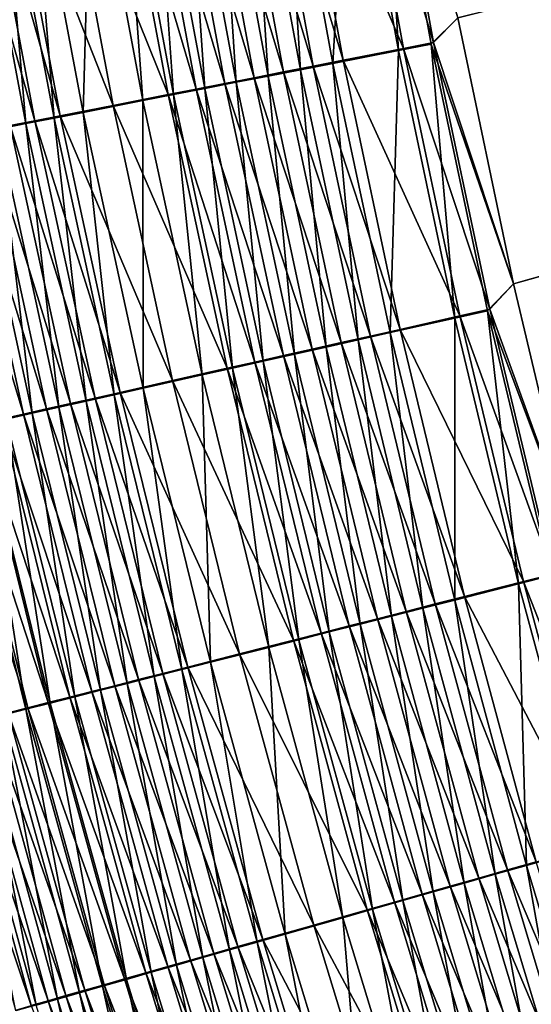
# Model space of a CAD drawing. Header units: metres. Extents: x -1 to 1402, y -1402 to 1.
# Tile 121 of 256: x 223 to 246, y -846 to -801. Entities that reach past the tile are written whole.
import ezdxf

# ---------------------------------------------------------------- set-up
doc = ezdxf.new("R2010")
doc.units = ezdxf.units.M

msp = doc.modelspace()

# ---------------------------------------------------------------- linework, layer by layer
at = {"layer": 'None0'}
for points in [[(245.541229, -813.294373, -503.477753), (243.04866, -801.346558, -503.477753), (623.399841, -706.274292, -503.477753)], [(623.399841, -706.274292, -503.477753), (248.366776, -825.167664, -503.477753), (245.541229, -813.294373, -503.477753)], [(243.048645, -801.346558, -500.477753), (245.541229, -813.294373, -500.477753), (626.394043, -706.461426, -500.477753)], [(626.394043, -706.461426, -500.477753), (245.541229, -813.294373, -500.477753), (248.366791, -825.167664, -500.477753)], [(241.958527, -802.450256, -500.450653), (239.767776, -790.394165, -500.450317), (238.394897, -790.623962, -500.366913)], [(243.048645, -801.346558, -500.477753), (239.767776, -790.394165, -500.450317), (241.958527, -802.450256, -500.450653)], [(237.436859, -803.386536, -503.000763), (235.197632, -791.211121, -502.995331), (238.167191, -790.713806, -503.35733)], [(240.59993, -802.716736, -500.368195), (238.394897, -790.623962, -500.366913), (235.659592, -791.081848, -500.033569)], [(240.375656, -802.809875, -503.358704), (237.436859, -803.386536, -503.000763), (238.167191, -790.713806, -503.35733)], [(238.167191, -790.713806, -503.35733), (239.657654, -790.464233, -503.447906), (240.375656, -802.809875, -503.358704)], [(241.958527, -802.450256, -500.450653), (238.394897, -790.623962, -500.366913), (240.59993, -802.716736, -500.368195)], [(239.657654, -790.464233, -503.447906), (241.850616, -802.520447, -503.448273), (240.375656, -802.809875, -503.358704)], [(239.657654, -790.464233, -503.447906), (243.04866, -801.346558, -503.477753), (241.850616, -802.520447, -503.448273)], [(235.9785, -803.672729, -502.733124), (233.724136, -791.457886, -502.724701), (235.197632, -791.211121, -502.995331)], [(237.89296, -803.247803, -500.038574), (235.659592, -791.081848, -500.033569), (234.302338, -791.309082, -499.784302)], [(237.436859, -803.386536, -503.000763), (235.9785, -803.672729, -502.733124), (235.197632, -791.211121, -502.995331)], [(240.59993, -802.716736, -500.368195), (235.659592, -791.081848, -500.033569), (237.89296, -803.247803, -500.038574)], [(233.097519, -804.238098, -502.022339), (230.813675, -791.945313, -502.006012), (232.261887, -791.702759, -502.394775)], [(232.955429, -791.534546, -499.480469), (231.62146, -791.757935, -499.122375), (235.216446, -803.772888, -499.491577)], [(234.531128, -803.956726, -502.40686), (232.261887, -791.702759, -502.394775), (233.724136, -791.457886, -502.724701)], [(234.531128, -803.956726, -502.40686), (233.097519, -804.238098, -502.022339), (232.261887, -791.702759, -502.394775)], [(236.549637, -803.511292, -499.792084), (234.302338, -791.309082, -499.784302), (232.955429, -791.534546, -499.480469)], [(232.955429, -791.534546, -499.480469), (235.216446, -803.772888, -499.491577), (236.549637, -803.511292, -499.792084)], [(235.9785, -803.672729, -502.733124), (234.531128, -803.956726, -502.40686), (233.724136, -791.457886, -502.724701)], [(237.89296, -803.247803, -500.038574), (234.302338, -791.309082, -499.784302), (236.549637, -803.511292, -499.792084)], [(230.302994, -791.978699, -498.710388), (229.002502, -792.196472, -498.244965), (232.590561, -804.288086, -498.72995)], [(231.680359, -804.516235, -501.579926), (229.382294, -792.18512, -501.558716), (230.813675, -791.945313, -502.006012)], [(233.89592, -804.031982, -499.137421), (231.62146, -791.757935, -499.122375), (230.302994, -791.978699, -498.710388)], [(230.302994, -791.978699, -498.710388), (232.590561, -804.288086, -498.72995), (233.89592, -804.031982, -499.137421)], [(233.097519, -804.238098, -502.022339), (231.680359, -804.516235, -501.579926), (230.813675, -791.945313, -502.006012)], [(235.216446, -803.772888, -499.491577), (231.62146, -791.757935, -499.122375), (233.89592, -804.031982, -499.137421)], [(225.228149, -792.828796, -496.538025), (230.034515, -804.789734, -497.757294), (227.721954, -792.411011, -497.727081)], [(226.580215, -792.654602, -500.491119), (227.970428, -792.421692, -501.053406), (228.905441, -805.060974, -500.523895)], [(231.30278, -804.540833, -498.269592), (229.002502, -792.196472, -498.244965), (227.721954, -792.411011, -497.727081)], [(227.721954, -792.411011, -497.727081), (230.034515, -804.789734, -497.757294), (231.30278, -804.540833, -498.269592)], [(230.282303, -804.79071, -501.080109), (227.970428, -792.421692, -501.053406), (229.382294, -792.18512, -501.558716)], [(227.970428, -792.421692, -501.053406), (230.282303, -804.79071, -501.080109), (228.905441, -805.060974, -500.523895)], [(232.590561, -804.288086, -498.72995), (229.002502, -792.196472, -498.244965), (231.30278, -804.540833, -498.269592)], [(231.680359, -804.516235, -501.579926), (230.282303, -804.79071, -501.080109), (229.382294, -792.18512, -501.558716)], [(222.836533, -793.229675, -495.151733), (227.563873, -805.274719, -496.580963), (225.228149, -792.828796, -496.538025)], [(226.223221, -805.587708, -499.246826), (223.872849, -793.108398, -499.200226), (226.580215, -792.654602, -500.491119)], [(225.228149, -792.828796, -496.538025), (227.563873, -805.274719, -496.580963), (230.034515, -804.789734, -497.757294)], [(228.905441, -805.060974, -500.523895), (226.223221, -805.587708, -499.246826), (226.580215, -792.654602, -500.491119)], [(220.562012, -793.611145, -493.576721), (224.050034, -805.964844, -494.45285), (221.683716, -793.422974, -494.387299)], [(221.276428, -793.543762, -497.695221), (222.559753, -793.328552, -498.473907), (223.649582, -806.093201, -497.75769)], [(221.683716, -793.422974, -494.387299), (225.193268, -805.740234, -495.20932), (222.836533, -793.229675, -495.151733)], [(221.683716, -793.422974, -494.387299), (224.050034, -805.964844, -494.45285), (225.193268, -805.740234, -495.20932)], [(224.921844, -805.843262, -498.528198), (222.559753, -793.328552, -498.473907), (223.872849, -793.108398, -499.200226)], [(222.559753, -793.328552, -498.473907), (224.921844, -805.843262, -498.528198), (223.649582, -806.093201, -497.75769)], [(222.836533, -793.229675, -495.151733), (225.193268, -805.740234, -495.20932), (227.563873, -805.274719, -496.580963)], [(226.223221, -805.587708, -499.246826), (224.921844, -805.843262, -498.528198), (223.872849, -793.108398, -499.200226)], [(220.562012, -793.611145, -493.576721), (222.937286, -806.183411, -493.650635), (224.050034, -805.964844, -494.45285)], [(223.649582, -806.093201, -497.75769), (222.408447, -806.337036, -496.936432), (221.276428, -793.543762, -497.695221)], [(243.04866, -801.346558, -503.477753), (245.541229, -813.294373, -503.477753), (241.850616, -802.520447, -503.448273)], [(245.541229, -813.294373, -500.477753), (243.048645, -801.346558, -500.477753), (241.958527, -802.450256, -500.450653)], [(243.133179, -814.737427, -500.369415), (240.59993, -802.716736, -500.368195), (237.89296, -803.247803, -500.038574)], [(240.375656, -802.809875, -503.358704), (241.850616, -802.520447, -503.448273), (242.912338, -814.83374, -503.360046)], [(244.476761, -814.434692, -500.450958), (241.958527, -802.450256, -500.450653), (240.59993, -802.716736, -500.368195)], [(244.476761, -814.434692, -500.450958), (240.59993, -802.716736, -500.368195), (243.133179, -814.737427, -500.369415)], [(241.850616, -802.520447, -503.448273), (244.370987, -814.505005, -503.448608), (242.912338, -814.83374, -503.360046)], [(241.850616, -802.520447, -503.448273), (245.541229, -813.294373, -503.477753), (244.370987, -814.505005, -503.448608)], [(245.541229, -813.294373, -500.477753), (241.958527, -802.450256, -500.450653), (244.476761, -814.434692, -500.450958)], [(240.005951, -815.488831, -503.005981), (237.436859, -803.386536, -503.000763), (240.375656, -802.809875, -503.358704)], [(242.912338, -814.83374, -503.360046), (240.005951, -815.488831, -503.005981), (240.375656, -802.809875, -503.358704)], [(237.131897, -816.136658, -502.418488), (234.531128, -803.956726, -502.40686), (235.9785, -803.672729, -502.733124)], [(235.216446, -803.772888, -499.491577), (239.127441, -815.640137, -499.799561), (236.549637, -803.511292, -499.792084)], [(238.563538, -815.813904, -502.741241), (235.9785, -803.672729, -502.733124), (237.436859, -803.386536, -503.000763)], [(238.563538, -815.813904, -502.741241), (237.131897, -816.136658, -502.418488), (235.9785, -803.672729, -502.733124)], [(240.456055, -815.340698, -500.043396), (237.89296, -803.247803, -500.038574), (236.549637, -803.511292, -499.792084)], [(236.549637, -803.511292, -499.792084), (239.127441, -815.640137, -499.799561), (240.456055, -815.340698, -500.043396)], [(240.005951, -815.488831, -503.005981), (238.563538, -815.813904, -502.741241), (237.436859, -803.386536, -503.000763)], [(243.133179, -814.737427, -500.369415), (237.89296, -803.247803, -500.038574), (240.456055, -815.340698, -500.043396)], [(232.590561, -804.288086, -498.72995), (236.50238, -816.23175, -499.151947), (233.89592, -804.031982, -499.137421)], [(235.713684, -816.456299, -502.038055), (233.097519, -804.238098, -502.022339), (234.531128, -803.956726, -502.40686)], [(237.808716, -815.937317, -499.502319), (235.216446, -803.772888, -499.491577), (233.89592, -804.031982, -499.137421)], [(233.89592, -804.031982, -499.137421), (236.50238, -816.23175, -499.151947), (237.808716, -815.937317, -499.502319)], [(237.131897, -816.136658, -502.418488), (235.713684, -816.456299, -502.038055), (234.531128, -803.956726, -502.40686)], [(239.127441, -815.640137, -499.799561), (235.216446, -803.772888, -499.491577), (237.808716, -815.937317, -499.502319)], [(230.034515, -804.789734, -497.757294), (233.936584, -816.810059, -498.293335), (231.30278, -804.540833, -498.269592)], [(232.928146, -817.08429, -501.105865), (230.282303, -804.79071, -501.080109), (231.680359, -804.516235, -501.579926)], [(235.210892, -816.522827, -498.74881), (232.590561, -804.288086, -498.72995), (231.30278, -804.540833, -498.269592)], [(231.30278, -804.540833, -498.269592), (233.936584, -816.810059, -498.293335), (235.210892, -816.522827, -498.74881)], [(234.311584, -816.7724, -501.600372), (231.680359, -804.516235, -501.579926), (233.097519, -804.238098, -502.022339)], [(234.311584, -816.7724, -501.600372), (232.928146, -817.08429, -501.105865), (231.680359, -804.516235, -501.579926)], [(236.50238, -816.23175, -499.151947), (232.590561, -804.288086, -498.72995), (235.210892, -816.522827, -498.74881)], [(235.713684, -816.456299, -502.038055), (234.311584, -816.7724, -501.600372), (233.097519, -804.238098, -502.022339)], [(227.563873, -805.274719, -496.580963), (232.681366, -817.093018, -497.786438), (230.034515, -804.789734, -497.757294)], [(228.905441, -805.060974, -500.523895), (230.282303, -804.79071, -501.080109), (231.565445, -817.391541, -500.555542)], [(230.034515, -804.789734, -497.757294), (232.681366, -817.093018, -497.786438), (233.936584, -816.810059, -498.293335)], [(230.282303, -804.79071, -501.080109), (232.928146, -817.08429, -501.105865), (231.565445, -817.391541, -500.555542)], [(225.193268, -805.740234, -495.20932), (230.235397, -817.64447, -496.622437), (227.563873, -805.274719, -496.580963)], [(228.910019, -817.990356, -499.29184), (226.223221, -805.587708, -499.246826), (228.905441, -805.060974, -500.523895)], [(227.563873, -805.274719, -496.580963), (230.235397, -817.64447, -496.622437), (232.681366, -817.093018, -497.786438)], [(231.565445, -817.391541, -500.555542), (228.910019, -817.990356, -499.29184), (228.905441, -805.060974, -500.523895)], [(223.649582, -806.093201, -497.75769), (224.921844, -805.843262, -498.528198), (226.36084, -818.565369, -497.818054)], [(224.050034, -805.964844, -494.45285), (227.887283, -818.174011, -495.264954), (225.193268, -805.740234, -495.20932)], [(227.62117, -818.281067, -498.580627), (224.921844, -805.843262, -498.528198), (226.223221, -805.587708, -499.246826)], [(224.921844, -805.843262, -498.528198), (227.62117, -818.281067, -498.580627), (226.36084, -818.565369, -497.818054)], [(225.193268, -805.740234, -495.20932), (227.887283, -818.174011, -495.264954), (230.235397, -817.64447, -496.622437)], [(228.910019, -817.990356, -499.29184), (227.62117, -818.281067, -498.580627), (226.223221, -805.587708, -499.246826)], [(221.856812, -806.395752, -492.803833), (225.651382, -818.678345, -493.722076), (222.937286, -806.183411, -493.650635)], [(225.130951, -818.842834, -497.005127), (222.408447, -806.337036, -496.936432), (223.649582, -806.093201, -497.75769)], [(222.937286, -806.183411, -493.650635), (226.75441, -818.429504, -494.516174), (224.050034, -805.964844, -494.45285)], [(222.937286, -806.183411, -493.650635), (225.651382, -818.678345, -493.722076), (226.75441, -818.429504, -494.516174)], [(226.36084, -818.565369, -497.818054), (225.130951, -818.842834, -497.005127), (223.649582, -806.093201, -497.75769)], [(224.050034, -805.964844, -494.45285), (226.75441, -818.429504, -494.516174), (227.887283, -818.174011, -495.264954)], [(219.798859, -806.800354, -490.982056), (223.54158, -819.15448, -492.002502), (220.810165, -806.601501, -491.913818)], [(220.810165, -806.601501, -491.913818), (224.579926, -818.920105, -492.883728), (221.856812, -806.395752, -492.803833)], [(220.810165, -806.601501, -491.913818), (223.54158, -819.15448, -492.002502), (224.579926, -818.920105, -492.883728)], [(223.933456, -819.113037, -496.143036), (221.200424, -806.574463, -496.065521), (222.408447, -806.337036, -496.936432)], [(223.933456, -819.113037, -496.143036), (222.770233, -819.375549, -495.23288), (221.200424, -806.574463, -496.065521)], [(221.856812, -806.395752, -492.803833), (224.579926, -818.920105, -492.883728), (225.651382, -818.678345, -493.722076)], [(225.130951, -818.842834, -497.005127), (223.933456, -819.113037, -496.143036), (222.408447, -806.337036, -496.936432)], [(219.798859, -806.800354, -490.982056), (222.537842, -819.381042, -491.079865), (223.54158, -819.15448, -492.002502)], [(245.541229, -813.294373, -503.477753), (248.366776, -825.167664, -503.477753), (244.370987, -814.505005, -503.448608)], [(248.366791, -825.167664, -500.477753), (245.541229, -813.294373, -500.477753), (244.476761, -814.434692, -500.450958)], [(245.994202, -826.676147, -500.370605), (243.133179, -814.737427, -500.369415), (240.456055, -815.340698, -500.043396)], [(242.912338, -814.83374, -503.360046), (244.370987, -814.505005, -503.448608), (245.776779, -826.775574, -503.361298)], [(247.322021, -826.337646, -500.451263), (244.476761, -814.434692, -500.450958), (243.133179, -814.737427, -500.369415)], [(247.322021, -826.337646, -500.451263), (243.133179, -814.737427, -500.369415), (245.994202, -826.676147, -500.370605)], [(244.370987, -814.505005, -503.448608), (247.218323, -826.407959, -503.448944), (245.776779, -826.775574, -503.361298)], [(244.370987, -814.505005, -503.448608), (248.366776, -825.167664, -503.477753), (247.218323, -826.407959, -503.448944)], [(248.366791, -825.167664, -500.477753), (244.476761, -814.434692, -500.450958), (247.322021, -826.337646, -500.451263)], [(242.904343, -827.507996, -503.010986), (240.005951, -815.488831, -503.005981), (242.912338, -814.83374, -503.360046)], [(245.776779, -826.775574, -503.361298), (242.904343, -827.507996, -503.010986), (242.912338, -814.83374, -503.360046)], [(241.478683, -827.871521, -502.749023), (238.563538, -815.813904, -502.741241), (240.005951, -815.488831, -503.005981)], [(239.127441, -815.640137, -499.799561), (243.348358, -827.350708, -500.048004), (240.456055, -815.340698, -500.043396)], [(242.904343, -827.507996, -503.010986), (241.478683, -827.871521, -502.749023), (240.005951, -815.488831, -503.005981)], [(240.456055, -815.340698, -500.043396), (243.348358, -827.350708, -500.048004), (245.994202, -826.676147, -500.370605)], [(236.50238, -816.23175, -499.151947), (240.731644, -828.017883, -499.512573), (237.808716, -815.937317, -499.502319)], [(240.063538, -828.232422, -502.429626), (237.131897, -816.136658, -502.418488), (238.563538, -815.813904, -502.741241)], [(242.035156, -827.685547, -499.806732), (239.127441, -815.640137, -499.799561), (237.808716, -815.937317, -499.502319)], [(237.808716, -815.937317, -499.502319), (240.731644, -828.017883, -499.512573), (242.035156, -827.685547, -499.806732)], [(241.478683, -827.871521, -502.749023), (240.063538, -828.232422, -502.429626), (238.563538, -815.813904, -502.741241)], [(243.348358, -827.350708, -500.048004), (239.127441, -815.640137, -499.799561), (242.035156, -827.685547, -499.806732)], [(237.275269, -828.943481, -501.619995), (234.311584, -816.7724, -501.600372), (235.713684, -816.456299, -502.038055)], [(239.440231, -828.347168, -499.165863), (236.50238, -816.23175, -499.151947), (235.210892, -816.522827, -498.74881)], [(238.66153, -828.589966, -502.053162), (235.713684, -816.456299, -502.038055), (237.131897, -816.136658, -502.418488)], [(238.66153, -828.589966, -502.053162), (237.275269, -828.943481, -501.619995), (235.713684, -816.456299, -502.038055)], [(240.731644, -828.017883, -499.512573), (236.50238, -816.23175, -499.151947), (239.440231, -828.347168, -499.165863)], [(240.063538, -828.232422, -502.429626), (238.66153, -828.589966, -502.053162), (237.131897, -816.136658, -502.418488)], [(232.681366, -817.093018, -497.786438), (236.903214, -828.99408, -498.316132), (233.936584, -816.810059, -498.293335)], [(235.907257, -829.292419, -501.130615), (232.928146, -817.08429, -501.105865), (234.311584, -816.7724, -501.600372)], [(233.936584, -816.810059, -498.293335), (238.163315, -828.672729, -498.766907), (235.210892, -816.522827, -498.74881)], [(233.936584, -816.810059, -498.293335), (236.903214, -828.99408, -498.316132), (238.163315, -828.672729, -498.766907)], [(237.275269, -828.943481, -501.619995), (235.907257, -829.292419, -501.130615), (234.311584, -816.7724, -501.600372)], [(235.210892, -816.522827, -498.74881), (238.163315, -828.672729, -498.766907), (239.440231, -828.347168, -499.165863)], [(231.93248, -830.306274, -499.335083), (228.910019, -817.990356, -499.29184), (231.565445, -817.391541, -500.555542)], [(230.235397, -817.64447, -496.622437), (235.661789, -829.310669, -497.814453), (232.681366, -817.093018, -497.786438)], [(231.565445, -817.391541, -500.555542), (232.928146, -817.08429, -501.105865), (234.559525, -829.636169, -500.585938)], [(234.559525, -829.636169, -500.585938), (231.93248, -830.306274, -499.335083), (231.565445, -817.391541, -500.555542)], [(232.681366, -817.093018, -497.786438), (235.661789, -829.310669, -497.814453), (236.903214, -828.99408, -498.316132)], [(232.928146, -817.08429, -501.105865), (235.907257, -829.292419, -501.130615), (234.559525, -829.636169, -500.585938)], [(227.887283, -818.174011, -495.264954), (233.241959, -829.927795, -496.662292), (230.235397, -817.64447, -496.622437)], [(230.235397, -817.64447, -496.622437), (233.241959, -829.927795, -496.662292), (235.661789, -829.310669, -497.814453)], [(226.75441, -818.429504, -494.516174), (230.917847, -830.52063, -495.31842), (227.887283, -818.174011, -495.264954)], [(230.656967, -830.631653, -498.631042), (227.62117, -818.281067, -498.580627), (228.910019, -817.990356, -499.29184)], [(227.887283, -818.174011, -495.264954), (230.917847, -830.52063, -495.31842), (233.241959, -829.927795, -496.662292)], [(231.93248, -830.306274, -499.335083), (230.656967, -830.631653, -498.631042), (228.910019, -817.990356, -499.29184)], [(224.579926, -818.920105, -492.883728), (228.703491, -831.085632, -493.790741), (225.651382, -818.678345, -493.722076)], [(228.191513, -831.260681, -497.071198), (225.130951, -818.842834, -497.005127), (226.36084, -818.565369, -497.818054)], [(225.651382, -818.678345, -493.722076), (229.796066, -830.806824, -494.577057), (226.75441, -818.429504, -494.516174)], [(225.651382, -818.678345, -493.722076), (228.703491, -831.085632, -493.790741), (229.796066, -830.806824, -494.577057)], [(226.36084, -818.565369, -497.818054), (227.62117, -818.281067, -498.580627), (229.409348, -830.949951, -497.876068)], [(229.409348, -830.949951, -497.876068), (228.191513, -831.260681, -497.071198), (226.36084, -818.565369, -497.818054)], [(226.75441, -818.429504, -494.516174), (229.796066, -830.806824, -494.577057), (230.917847, -830.52063, -495.31842)], [(227.62117, -818.281067, -498.580627), (230.656967, -830.631653, -498.631042), (229.409348, -830.949951, -497.876068)], [(222.537842, -819.381042, -491.079865), (226.612503, -831.619202, -492.08783), (223.54158, -819.15448, -492.002502)], [(225.852753, -831.857544, -495.316254), (222.770233, -819.375549, -495.23288), (223.933456, -819.113037, -496.143036)], [(223.54158, -819.15448, -492.002502), (227.6418, -831.356506, -492.960571), (224.579926, -818.920105, -492.883728)], [(223.54158, -819.15448, -492.002502), (226.612503, -831.619202, -492.08783), (227.6418, -831.356506, -492.960571)], [(227.005371, -831.563416, -496.21756), (223.933456, -819.113037, -496.143036), (225.130951, -818.842834, -497.005127)], [(227.005371, -831.563416, -496.21756), (225.852753, -831.857544, -495.316254), (223.933456, -819.113037, -496.143036)], [(224.579926, -818.920105, -492.883728), (227.6418, -831.356506, -492.960571), (228.703491, -831.085632, -493.790741)], [(228.191513, -831.260681, -497.071198), (227.005371, -831.563416, -496.21756), (225.130951, -818.842834, -497.005127)], [(220.640106, -819.80957, -489.116058), (224.656967, -832.118408, -490.220398), (221.57019, -819.599487, -490.117249)], [(221.57019, -819.599487, -490.117249), (225.617081, -831.873291, -491.173981), (222.537842, -819.381042, -491.079865)], [(221.57019, -819.599487, -490.117249), (224.656967, -832.118408, -490.220398), (225.617081, -831.873291, -491.173981)], [(224.735321, -832.142761, -494.368805), (221.642975, -819.630005, -494.276215), (222.770233, -819.375549, -495.23288)], [(222.537842, -819.381042, -491.079865), (225.617081, -831.873291, -491.173981), (226.612503, -831.619202, -492.08783)], [(225.852753, -831.857544, -495.316254), (224.735321, -832.142761, -494.368805), (222.770233, -819.375549, -495.23288)], [(219.749084, -820.010864, -488.077759), (223.733627, -832.354126, -489.228516), (220.640106, -819.80957, -489.116058)], [(219.749084, -820.010864, -488.077759), (222.848541, -832.5802, -488.199738), (223.733627, -832.354126, -489.228516)], [(223.654648, -832.418701, -493.376678), (220.553268, -819.876038, -493.274567), (221.642975, -819.630005, -494.276215)], [(223.654648, -832.418701, -493.376678), (222.61232, -832.684814, -492.341461), (220.553268, -819.876038, -493.274567)], [(220.640106, -819.80957, -489.116058), (223.733627, -832.354126, -489.228516), (224.656967, -832.118408, -490.220398)], [(224.735321, -832.142761, -494.368805), (223.654648, -832.418701, -493.376678), (221.642975, -819.630005, -494.276215)], [(243.348358, -827.350708, -500.048004), (249.18251, -838.522949, -500.371704), (245.994202, -826.676147, -500.370605)], [(245.776779, -826.775574, -503.361298), (247.218323, -826.407959, -503.448944), (248.968475, -838.625427, -503.362518)], [(250.493881, -838.14917, -500.451538), (247.322021, -826.337646, -500.451263), (245.994202, -826.676147, -500.370605)], [(245.994202, -826.676147, -500.370605), (249.18251, -838.522949, -500.371704), (250.493881, -838.14917, -500.451538)], [(246.131516, -839.434143, -503.015747), (242.904343, -827.507996, -503.010986), (245.776779, -826.775574, -503.361298)], [(248.968475, -838.625427, -503.362518), (246.131516, -839.434143, -503.015747), (245.776779, -826.775574, -503.361298)], [(244.723343, -839.835571, -502.756409), (241.478683, -827.871521, -502.749023), (242.904343, -827.507996, -503.010986)], [(246.569336, -839.267761, -500.052399), (243.348358, -827.350708, -500.048004), (242.035156, -827.685547, -499.806732)], [(246.131516, -839.434143, -503.015747), (244.723343, -839.835571, -502.756409), (242.904343, -827.507996, -503.010986)], [(249.18251, -838.522949, -500.371704), (243.348358, -827.350708, -500.048004), (246.569336, -839.267761, -500.052399)], [(243.325455, -840.23407, -502.440247), (240.063538, -828.232422, -502.429626), (241.478683, -827.871521, -502.749023)], [(240.731644, -828.017883, -499.512573), (245.272232, -839.637512, -499.813568), (242.035156, -827.685547, -499.806732)], [(244.723343, -839.835571, -502.756409), (243.325455, -840.23407, -502.440247), (241.478683, -827.871521, -502.749023)], [(242.035156, -827.685547, -499.806732), (245.272232, -839.637512, -499.813568), (246.569336, -839.267761, -500.052399)], [(238.163315, -828.672729, -498.766907), (242.708817, -840.368164, -499.179138), (239.440231, -828.347168, -499.165863)], [(241.940399, -840.628967, -502.067566), (238.66153, -828.589966, -502.053162), (240.063538, -828.232422, -502.429626)], [(243.984619, -840.004517, -499.522369), (240.731644, -828.017883, -499.512573), (239.440231, -828.347168, -499.165863)], [(239.440231, -828.347168, -499.165863), (242.708817, -840.368164, -499.179138), (243.984619, -840.004517, -499.522369)], [(243.325455, -840.23407, -502.440247), (241.940399, -840.628967, -502.067566), (240.063538, -828.232422, -502.429626)], [(245.272232, -839.637512, -499.813568), (240.731644, -828.017883, -499.512573), (243.984619, -840.004517, -499.522369)], [(236.903214, -828.99408, -498.316132), (241.447205, -840.727783, -498.784149), (238.163315, -828.672729, -498.766907)], [(240.57074, -841.019409, -501.638733), (237.275269, -828.943481, -501.619995), (238.66153, -828.589966, -502.053162)], [(238.163315, -828.672729, -498.766907), (241.447205, -840.727783, -498.784149), (242.708817, -840.368164, -499.179138)], [(241.940399, -840.628967, -502.067566), (240.57074, -841.019409, -501.638733), (238.66153, -828.589966, -502.053162)], [(233.241959, -829.927795, -496.662292), (238.975067, -841.432556, -497.841187), (235.661789, -829.310669, -497.814453)], [(234.559525, -829.636169, -500.585938), (235.907257, -829.292419, -501.130615), (237.886917, -841.784607, -500.61496)], [(235.661789, -829.310669, -497.814453), (240.202011, -841.082764, -498.337891), (236.903214, -828.99408, -498.316132)], [(235.661789, -829.310669, -497.814453), (238.975067, -841.432556, -497.841187), (240.202011, -841.082764, -498.337891)], [(239.218918, -841.404846, -501.154236), (235.907257, -829.292419, -501.130615), (237.275269, -828.943481, -501.619995)], [(235.907257, -829.292419, -501.130615), (239.218918, -841.404846, -501.154236), (237.886917, -841.784607, -500.61496)], [(236.903214, -828.99408, -498.316132), (240.202011, -841.082764, -498.337891), (241.447205, -840.727783, -498.784149)], [(240.57074, -841.019409, -501.638733), (239.218918, -841.404846, -501.154236), (237.275269, -828.943481, -501.619995)], [(235.28981, -842.525085, -499.376373), (231.93248, -830.306274, -499.335083), (234.559525, -829.636169, -500.585938)], [(237.886917, -841.784607, -500.61496), (235.28981, -842.525085, -499.376373), (234.559525, -829.636169, -500.585938)], [(230.917847, -830.52063, -495.31842), (236.582809, -842.114563, -496.700378), (233.241959, -829.927795, -496.662292)], [(233.241959, -829.927795, -496.662292), (236.582809, -842.114563, -496.700378), (238.975067, -841.432556, -497.841187)], [(229.409348, -830.949951, -497.876068), (230.656967, -830.631653, -498.631042), (232.794312, -843.236694, -497.931519)], [(229.796066, -830.806824, -494.577057), (234.284149, -842.769897, -495.369507), (230.917847, -830.52063, -495.31842)], [(234.028427, -842.884766, -498.679199), (230.656967, -830.631653, -498.631042), (231.93248, -830.306274, -499.335083)], [(230.656967, -830.631653, -498.631042), (234.028427, -842.884766, -498.679199), (232.794312, -843.236694, -497.931519)], [(230.917847, -830.52063, -495.31842), (234.284149, -842.769897, -495.369507), (236.582809, -842.114563, -496.700378)], [(235.28981, -842.525085, -499.376373), (234.028427, -842.884766, -498.679199), (231.93248, -830.306274, -499.335083)], [(227.6418, -831.356506, -492.960571), (232.092804, -843.394775, -493.856415), (228.703491, -831.085632, -493.790741)], [(231.58931, -843.580322, -497.134369), (228.191513, -831.260681, -497.071198), (229.409348, -830.949951, -497.876068)], [(228.703491, -831.085632, -493.790741), (233.174194, -843.086426, -494.635254), (229.796066, -830.806824, -494.577057)], [(228.703491, -831.085632, -493.790741), (232.092804, -843.394775, -493.856415), (233.174194, -843.086426, -494.635254)], [(232.794312, -843.236694, -497.931519), (231.58931, -843.580322, -497.134369), (229.409348, -830.949951, -497.876068)], [(229.796066, -830.806824, -494.577057), (233.174194, -843.086426, -494.635254), (234.284149, -842.769897, -495.369507)], [(226.612503, -831.619202, -492.08783), (231.041611, -843.69458, -493.034058), (227.6418, -831.356506, -492.960571)], [(230.415314, -843.915161, -496.288818), (227.005371, -831.563416, -496.21756), (228.191513, -831.260681, -497.071198)], [(227.6418, -831.356506, -492.960571), (231.041611, -843.69458, -493.034058), (232.092804, -843.394775, -493.856415)], [(231.58931, -843.580322, -497.134369), (230.415314, -843.915161, -496.288818), (228.191513, -831.260681, -497.071198)], [(224.656967, -832.118408, -490.220398), (229.035751, -844.266663, -491.264008), (225.617081, -831.873291, -491.173981)], [(228.167313, -844.556335, -494.457367), (224.735321, -832.142761, -494.368805), (225.852753, -831.857544, -495.316254)], [(225.617081, -831.873291, -491.173981), (230.02211, -843.985291, -492.169464), (226.612503, -831.619202, -492.08783)], [(225.617081, -831.873291, -491.173981), (229.035751, -844.266663, -491.264008), (230.02211, -843.985291, -492.169464)], [(229.274109, -844.240662, -495.396027), (225.852753, -831.857544, -495.316254), (227.005371, -831.563416, -496.21756)], [(229.274109, -844.240662, -495.396027), (228.167313, -844.556335, -494.457367), (225.852753, -831.857544, -495.316254)], [(226.612503, -831.619202, -492.08783), (230.02211, -843.985291, -492.169464), (231.041611, -843.69458, -493.034058)], [(230.415314, -843.915161, -496.288818), (229.274109, -844.240662, -495.396027), (227.005371, -831.563416, -496.21756)], [(226.063156, -845.156616, -492.448608), (222.61232, -832.684814, -492.341461), (223.654648, -832.418701, -493.376678)], [(222.848541, -832.5802, -488.199738), (227.168091, -844.799438, -489.336182), (223.733627, -832.354126, -489.228516)], [(227.096481, -844.861816, -493.474396), (223.654648, -832.418701, -493.376678), (224.735321, -832.142761, -494.368805)], [(227.096481, -844.861816, -493.474396), (226.063156, -845.156616, -492.448608), (223.654648, -832.418701, -493.376678)], [(223.733627, -832.354126, -489.228516), (228.083923, -844.538147, -490.319122), (224.656967, -832.118408, -490.220398)], [(223.733627, -832.354126, -489.228516), (227.168091, -844.799438, -489.336182), (228.083923, -844.538147, -490.319122)], [(224.656967, -832.118408, -490.220398), (228.083923, -844.538147, -490.319122), (229.035751, -844.266663, -491.264008)], [(228.167313, -844.556335, -494.457367), (227.096481, -844.861816, -493.474396), (224.735321, -832.142761, -494.368805)], [(221.198883, -833.001648, -486.03714), (225.450104, -845.289612, -487.261566), (222.003143, -832.796143, -487.135468)], [(225.068893, -845.440308, -491.38147), (221.609909, -832.940796, -491.264618), (222.61232, -832.684814, -492.341461)], [(226.289673, -845.050049, -488.316528), (222.848541, -832.5802, -488.199738), (222.003143, -832.796143, -487.135468)], [(222.003143, -832.796143, -487.135468), (225.450104, -845.289612, -487.261566), (226.289673, -845.050049, -488.316528)], [(226.063156, -845.156616, -492.448608), (225.068893, -845.440308, -491.38147), (222.61232, -832.684814, -492.341461)], [(227.168091, -844.799438, -489.336182), (222.848541, -832.5802, -488.199738), (226.289673, -845.050049, -488.316528)], [(219.719131, -833.379883, -483.745026), (223.893158, -845.734009, -485.051422), (220.43718, -833.196289, -484.906281)], [(220.43718, -833.196289, -484.906281), (224.650818, -845.517761, -486.172699), (221.198883, -833.001648, -486.03714)], [(220.43718, -833.196289, -484.906281), (223.893158, -845.734009, -485.051422), (224.650818, -845.517761, -486.172699)], [(224.11525, -845.712402, -490.274506), (220.649017, -833.186218, -490.147766), (221.609909, -832.940796, -491.264618)], [(224.11525, -845.712402, -490.274506), (223.203766, -845.972534, -489.129211), (220.649017, -833.186218, -490.147766)], [(221.198883, -833.001648, -486.03714), (224.650818, -845.517761, -486.172699), (225.450104, -845.289612, -487.261566)], [(225.068893, -845.440308, -491.38147), (224.11525, -845.712402, -490.274506), (221.609909, -832.940796, -491.264618)], [(223.893158, -845.734009, -485.051422), (219.719131, -833.379883, -483.745026), (223.178253, -845.93811, -483.899841)], [(249.68689, -851.257324, -503.020233), (246.131516, -839.434143, -503.015747), (248.968475, -838.625427, -503.362518)], [(248.296936, -851.696106, -502.763428), (244.723343, -839.835571, -502.756409), (246.131516, -839.434143, -503.015747)], [(245.272232, -839.637512, -499.813568), (250.118439, -851.082031, -500.056519), (246.569336, -839.267761, -500.052399)], [(249.68689, -851.257324, -503.020233), (248.296936, -851.696106, -502.763428), (246.131516, -839.434143, -503.015747)], [(246.917023, -852.131653, -502.450287), (243.325455, -840.23407, -502.440247), (244.723343, -839.835571, -502.756409)], [(248.83812, -851.486084, -499.820007), (245.272232, -839.637512, -499.813568), (243.984619, -840.004517, -499.522369)], [(248.296936, -851.696106, -502.763428), (246.917023, -852.131653, -502.450287), (244.723343, -839.835571, -502.756409)], [(250.118439, -851.082031, -500.056519), (245.272232, -839.637512, -499.813568), (248.83812, -851.486084, -499.820007)], [(241.447205, -840.727783, -498.784149), (246.307541, -852.28479, -499.191681), (242.708817, -840.368164, -499.179138)], [(245.549652, -852.563293, -502.081207), (241.940399, -840.628967, -502.067566), (243.325455, -840.23407, -502.440247)], [(242.708817, -840.368164, -499.179138), (247.567062, -851.887268, -499.531616), (243.984619, -840.004517, -499.522369)], [(242.708817, -840.368164, -499.179138), (246.307541, -852.28479, -499.191681), (247.567062, -851.887268, -499.531616)], [(246.917023, -852.131653, -502.450287), (245.549652, -852.563293, -502.081207), (243.325455, -840.23407, -502.440247)], [(243.984619, -840.004517, -499.522369), (247.567062, -851.887268, -499.531616), (248.83812, -851.486084, -499.820007)], [(240.202011, -841.082764, -498.337891), (245.06189, -852.677917, -498.800507), (241.447205, -840.727783, -498.784149)], [(244.197327, -852.990173, -501.656494), (240.57074, -841.019409, -501.638733), (241.940399, -840.628967, -502.067566)], [(241.447205, -840.727783, -498.784149), (245.06189, -852.677917, -498.800507), (246.307541, -852.28479, -499.191681)], [(245.549652, -852.563293, -502.081207), (244.197327, -852.990173, -501.656494), (241.940399, -840.628967, -502.067566)], [(238.975067, -841.432556, -497.841187), (243.832291, -853.06604, -498.358521), (240.202011, -841.082764, -498.337891)], [(242.862442, -853.411499, -501.176605), (239.218918, -841.404846, -501.154236), (240.57074, -841.019409, -501.638733)], [(240.202011, -841.082764, -498.337891), (243.832291, -853.06604, -498.358521), (245.06189, -852.677917, -498.800507)], [(244.197327, -852.990173, -501.656494), (242.862442, -853.411499, -501.176605), (240.57074, -841.019409, -501.638733)], [(236.582809, -842.114563, -496.700378), (242.620529, -853.448486, -497.866547), (238.975067, -841.432556, -497.841187)], [(237.886917, -841.784607, -500.61496), (239.218918, -841.404846, -501.154236), (241.546906, -853.826782, -500.642487)], [(238.975067, -841.432556, -497.841187), (242.620529, -853.448486, -497.866547), (243.832291, -853.06604, -498.358521)], [(239.218918, -841.404846, -501.154236), (242.862442, -853.411499, -501.176605), (241.546906, -853.826782, -500.642487)], [(234.284149, -842.769897, -495.369507), (240.257233, -854.194458, -496.736481), (236.582809, -842.114563, -496.700378)], [(238.981232, -854.636719, -499.415588), (235.28981, -842.525085, -499.376373), (237.886917, -841.784607, -500.61496)], [(236.582809, -842.114563, -496.700378), (240.257233, -854.194458, -496.736481), (242.620529, -853.448486, -497.866547)], [(241.546906, -853.826782, -500.642487), (238.981232, -854.636719, -499.415588), (237.886917, -841.784607, -500.61496)], [(237.734741, -855.030212, -498.724945), (234.028427, -842.884766, -498.679199), (235.28981, -842.525085, -499.376373)], [(238.981232, -854.636719, -499.415588), (237.734741, -855.030212, -498.724945), (235.28981, -842.525085, -499.376373)], [(232.794312, -843.236694, -497.931519), (234.028427, -842.884766, -498.679199), (236.514893, -855.415283, -497.984192)], [(233.174194, -843.086426, -494.635254), (237.985413, -854.91156, -495.41803), (234.284149, -842.769897, -495.369507)], [(234.028427, -842.884766, -498.679199), (237.734741, -855.030212, -498.724945), (236.514893, -855.415283, -497.984192)], [(234.284149, -842.769897, -495.369507), (237.985413, -854.91156, -495.41803), (240.257233, -854.194458, -496.736481)], [(231.041611, -843.69458, -493.034058), (235.818512, -855.595581, -493.918823), (232.092804, -843.394775, -493.856415)], [(235.323517, -855.791443, -497.194397), (231.58931, -843.580322, -497.134369), (232.794312, -843.236694, -497.931519)], [(232.092804, -843.394775, -493.856415), (236.888, -855.257935, -494.690552), (233.174194, -843.086426, -494.635254)], [(232.092804, -843.394775, -493.856415), (235.818512, -855.595581, -493.918823), (236.888, -855.257935, -494.690552)], [(236.514893, -855.415283, -497.984192), (235.323517, -855.791443, -497.194397), (232.794312, -843.236694, -497.931519)], [(233.174194, -843.086426, -494.635254), (236.888, -855.257935, -494.690552), (237.985413, -854.91156, -495.41803)], [(233.033432, -856.514404, -495.471832), (229.274109, -844.240662, -495.396027), (230.415314, -843.915161, -496.288818)], [(230.02211, -843.985291, -492.169464), (234.778549, -855.923828, -493.103912), (231.041611, -843.69458, -493.034058)], [(234.162445, -856.157959, -496.356567), (230.415314, -843.915161, -496.288818), (231.58931, -843.580322, -497.134369)], [(234.162445, -856.157959, -496.356567), (233.033432, -856.514404, -495.471832), (230.415314, -843.915161, -496.288818)], [(231.041611, -843.69458, -493.034058), (234.778549, -855.923828, -493.103912), (235.818512, -855.595581, -493.918823)], [(235.323517, -855.791443, -497.194397), (234.162445, -856.157959, -496.356567), (231.58931, -843.580322, -497.134369)], [(228.083923, -844.538147, -490.319122), (232.793015, -856.550659, -491.34964), (229.035751, -844.266663, -491.264008)], [(231.93808, -856.860229, -494.541595), (228.167313, -844.556335, -494.457367), (229.274109, -844.240662, -495.396027)], [(229.035751, -844.266663, -491.264008), (233.769592, -856.242371, -492.24704), (230.02211, -843.985291, -492.169464)], [(229.035751, -844.266663, -491.264008), (232.793015, -856.550659, -491.34964), (233.769592, -856.242371, -492.24704)], [(233.033432, -856.514404, -495.471832), (231.93808, -856.860229, -494.541595), (229.274109, -844.240662, -495.396027)], [(230.02211, -843.985291, -492.169464), (233.769592, -856.242371, -492.24704), (234.778549, -855.923828, -493.103912)], [(230.942657, -857.134827, -489.438599), (227.168091, -844.799438, -489.336182), (226.289673, -845.050049, -488.316528)], [(230.877869, -857.195007, -493.567352), (227.096481, -844.861816, -493.474396), (228.167313, -844.556335, -494.457367)], [(227.168091, -844.799438, -489.336182), (231.850235, -856.848328, -490.413025), (228.083923, -844.538147, -490.319122)], [(231.850235, -856.848328, -490.413025), (227.168091, -844.799438, -489.336182), (230.942657, -857.134827, -489.438599)], [(228.083923, -844.538147, -490.319122), (231.850235, -856.848328, -490.413025), (232.793015, -856.550659, -491.34964)], [(231.93808, -856.860229, -494.541595), (230.877869, -857.195007, -493.567352), (228.167313, -844.556335, -494.457367)], [(228.869064, -857.829285, -491.492615), (225.068893, -845.440308, -491.38147), (226.063156, -845.156616, -492.448608)], [(225.450104, -845.289612, -487.261566), (230.071686, -857.409851, -488.427643), (226.289673, -845.050049, -488.316528)], [(229.85437, -857.518188, -492.550537), (226.063156, -845.156616, -492.448608), (227.096481, -844.861816, -493.474396)], [(229.85437, -857.518188, -492.550537), (228.869064, -857.829285, -491.492615), (226.063156, -845.156616, -492.448608)], [(226.289673, -845.050049, -488.316528), (230.071686, -857.409851, -488.427643), (230.942657, -857.134827, -489.438599)], [(230.877869, -857.195007, -493.567352), (229.85437, -857.518188, -492.550537), (227.096481, -844.861816, -493.474396)], [(223.893158, -845.734009, -485.051422), (228.445145, -857.923462, -486.301758), (224.650818, -845.517761, -486.172699)], [(227.923492, -858.127869, -490.395111), (224.11525, -845.712402, -490.274506), (225.068893, -845.440308, -491.38147)], [(224.650818, -845.517761, -486.172699), (229.238708, -857.672852, -487.381592), (225.450104, -845.289612, -487.261566)], [(224.650818, -845.517761, -486.172699), (228.445145, -857.923462, -486.301758), (229.238708, -857.672852, -487.381592)], [(228.869064, -857.829285, -491.492615), (227.923492, -858.127869, -490.395111), (225.068893, -845.440308, -491.38147)], [(225.450104, -845.289612, -487.261566), (229.238708, -857.672852, -487.381592), (230.071686, -857.409851, -488.427643)]]:
    msp.add_3dface(points, dxfattribs=at)
at = {"layer": 'None01'}
for points in [[(816.776855, -1069.074585, -541.977783), (444.878021, -704.354675, -541.977783), (229.878082, -482.175842, -541.977783)], [(816.776855, -1069.074585, -541.977783), (229.878082, -482.175842, -541.977783), (816.776855, -1069.074585, -521.977783)], [(229.878082, -482.175842, -541.977783), (229.878082, -482.175842, -521.977783), (816.776855, -1069.074585, -521.977783)], [(229.878082, -482.175842, -521.977783), (444.878021, -704.354675, -521.977783), (816.776855, -1069.074585, -521.977783)], [(439.14267, -712.545654, -541.977783), (802.634766, -1083.216797, -541.977783), (215.735947, -496.317963, -541.977783)], [(215.735947, -496.317963, -521.977783), (215.735947, -496.317963, -541.977783), (802.634766, -1083.216797, -521.977783)], [(215.735947, -496.317963, -541.977783), (802.634766, -1083.216797, -541.977783), (802.634766, -1083.216797, -521.977783)], [(215.735947, -496.317963, -521.977783), (802.634766, -1083.216797, -521.977783), (439.14267, -712.545654, -521.977783)]]:
    msp.add_3dface(points, dxfattribs=at)

doc.saveas('drawing.dxf')
